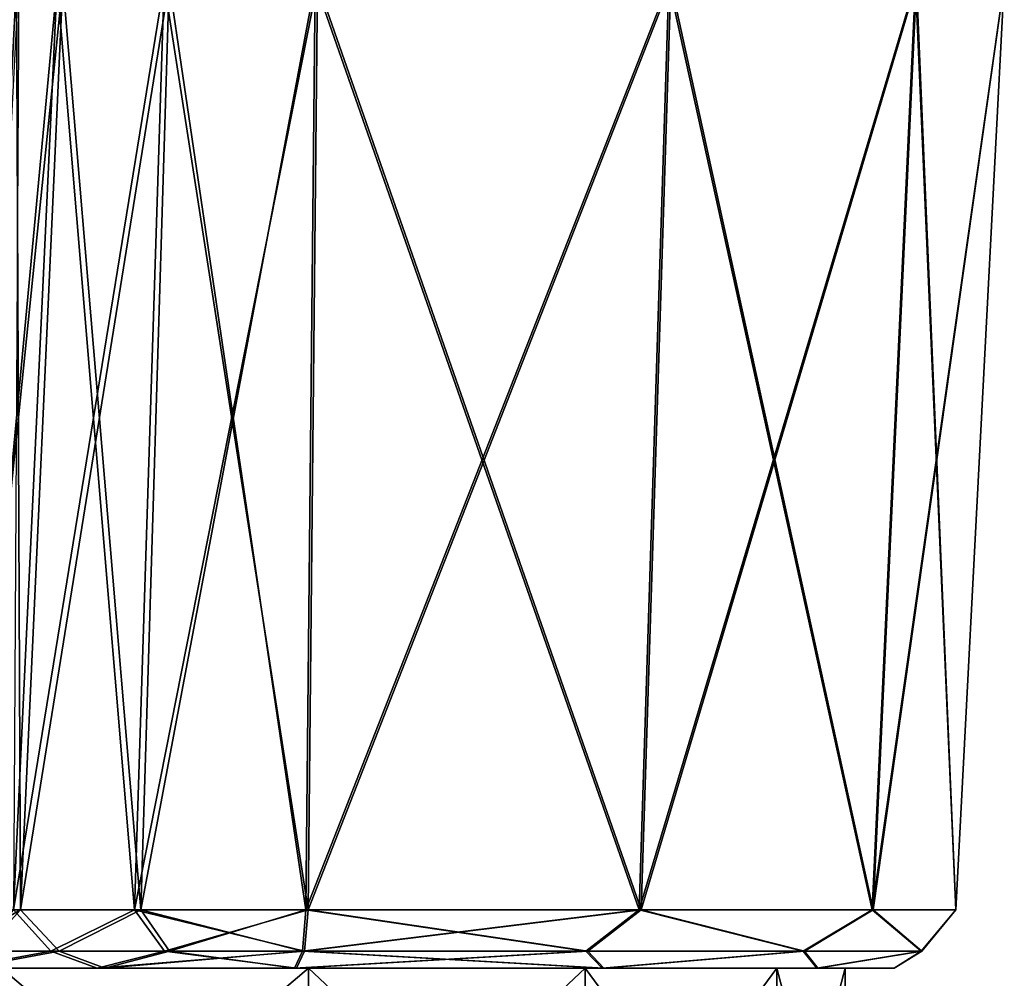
# Model space of a CAD drawing. Header units: millimetres. Extents: x -52 to 52, y -34 to 18.
# Tile 73 of 97: x 37 to 41, y -32 to -28. Entities that reach past the tile are written whole.
import ezdxf

# ---------------------------------------------------------------- set-up
doc = ezdxf.new("R2010")
doc.units = ezdxf.units.MM
doc.header["$LTSCALE"] = 65.185185
for name, color, linetype in [('144', 7, 'CONTINUOUS'), ('146', 7, 'CONTINUOUS'), ('163', 7, 'CONTINUOUS'), ('165', 7, 'CONTINUOUS'), ('167', 7, 'CONTINUOUS'), ('169', 7, 'CONTINUOUS'), ('205', 7, 'CONTINUOUS'), ('228', 7, 'CONTINUOUS'), ('229', 7, 'CONTINUOUS'), ('230', 7, 'CONTINUOUS'), ('231', 7, 'CONTINUOUS'), ('232', 7, 'CONTINUOUS'), ('233', 7, 'CONTINUOUS'), ('658', 7, 'CONTINUOUS'), ('660', 7, 'CONTINUOUS'), ('691', 7, 'CONTINUOUS'), ('693', 7, 'CONTINUOUS')]:
    doc.layers.add(name, color=color, linetype=linetype)

msp = doc.modelspace()

# ---------------------------------------------------------------- linework, layer by layer
at = {"layer": '144', "linetype": 'Continuous'}
for points in [[(39.4651, -31.7631, -20.5878), (38.1123, -31.7631, -21.1911), (39.5844, -28, -20.7448), (39.4651, -31.7631, -20.5878)], [(38.1123, -31.7631, -21.1911), (38.1495, -28, -21.3848), (39.5844, -28, -20.7448), (38.1123, -31.7631, -21.1911)], [(38.1218, -31.7631, -14.8107), (39.4728, -31.7631, -15.4181), (38.1595, -28, -14.6171), (38.1218, -31.7631, -14.8107)], [(38.1595, -28, -14.6171), (39.4728, -31.7631, -15.4181), (39.5925, -28, -15.2614), (38.1595, -28, -14.6171)], [(40.5862, -28, -19.5344), (39.4651, -31.7631, -20.5878), (39.5844, -28, -20.7448), (40.5862, -28, -19.5344)], [(40.4096, -31.7631, -19.4466), (39.4651, -31.7631, -20.5878), (40.5862, -28, -19.5344), (40.4096, -31.7631, -19.4466)], [(39.4728, -31.7631, -15.4181), (40.4139, -31.7631, -16.562), (39.5925, -28, -15.2614), (39.4728, -31.7631, -15.4181)], [(39.5925, -28, -15.2614), (40.4139, -31.7631, -16.562), (40.5907, -28, -16.4748), (39.5925, -28, -15.2614)], [(40.9466, -28, -18.0051), (40.4096, -31.7631, -19.4466), (40.5862, -28, -19.5344), (40.9466, -28, -18.0051)], [(40.7493, -31.7631, -18.0048), (40.4096, -31.7631, -19.4466), (40.9466, -28, -18.0051), (40.7493, -31.7631, -18.0048)], [(40.4139, -31.7631, -16.562), (40.7493, -31.7631, -18.0048), (40.5907, -28, -16.4748), (40.4139, -31.7631, -16.562)], [(40.5907, -28, -16.4748), (40.7493, -31.7631, -18.0048), (40.9466, -28, -18.0051), (40.5907, -28, -16.4748)]]:
    msp.add_3dface(points, dxfattribs=at)
at = {"layer": '146', "linetype": 'Continuous'}
for points in [[(38.1123, -31.7631, 21.1911), (39.4651, -31.7631, 20.5878), (38.1495, -28, 21.3848), (38.1123, -31.7631, 21.1911)], [(39.4728, -31.7631, 15.4181), (38.1218, -31.7631, 14.8107), (39.5925, -28, 15.2614), (39.4728, -31.7631, 15.4181)], [(38.1218, -31.7631, 14.8107), (38.1595, -28, 14.6171), (39.5925, -28, 15.2614), (38.1218, -31.7631, 14.8107)], [(38.1495, -28, 21.3848), (39.4651, -31.7631, 20.5878), (39.5844, -28, 20.7448), (38.1495, -28, 21.3848)], [(39.4651, -31.7631, 20.5878), (40.4096, -31.7631, 19.4466), (39.5844, -28, 20.7448), (39.4651, -31.7631, 20.5878)], [(40.5907, -28, 16.4748), (39.4728, -31.7631, 15.4181), (39.5925, -28, 15.2614), (40.5907, -28, 16.4748)], [(40.4139, -31.7631, 16.562), (39.4728, -31.7631, 15.4181), (40.5907, -28, 16.4748), (40.4139, -31.7631, 16.562)], [(39.5844, -28, 20.7448), (40.4096, -31.7631, 19.4466), (40.5862, -28, 19.5344), (39.5844, -28, 20.7448)], [(40.4096, -31.7631, 19.4466), (40.7493, -31.7631, 18.0048), (40.5862, -28, 19.5344), (40.4096, -31.7631, 19.4466)], [(40.9466, -28, 18.0051), (40.4139, -31.7631, 16.562), (40.5907, -28, 16.4748), (40.9466, -28, 18.0051)], [(40.7493, -31.7631, 18.0048), (40.4139, -31.7631, 16.562), (40.9466, -28, 18.0051), (40.7493, -31.7631, 18.0048)], [(40.5862, -28, 19.5344), (40.7493, -31.7631, 18.0048), (40.9466, -28, 18.0051), (40.5862, -28, 19.5344)]]:
    msp.add_3dface(points, dxfattribs=at)
at = {"layer": '163', "linetype": 'Continuous'}
for points in [[(36.7404, -31.7631, -22.7213), (36.937, -28, -22.7372), (37.1261, -28, -22.1203), (36.7404, -31.7631, -22.7213)], [(36.7404, -31.7631, -22.7213), (37.1261, -28, -22.1203), (36.9543, -31.7631, -22.0233), (36.7404, -31.7631, -22.7213)], [(37.1261, -28, -22.1203), (37.5568, -28, -21.6398), (36.9543, -31.7631, -22.0233), (37.1261, -28, -22.1203)], [(36.9543, -31.7631, -22.0233), (37.5568, -28, -21.6398), (37.4417, -31.7631, -21.4797), (36.9543, -31.7631, -22.0233)], [(38.1495, -28, -21.3848), (38.1123, -31.7631, -21.1911), (37.4417, -31.7631, -21.4797), (38.1495, -28, -21.3848)], [(37.5568, -28, -21.6398), (38.1495, -28, -21.3848), (37.4417, -31.7631, -21.4797), (37.5568, -28, -21.6398)]]:
    msp.add_3dface(points, dxfattribs=at)
at = {"layer": '165', "linetype": 'Continuous'}
for points in [[(37.1021, -28, -13.81), (36.9466, -28, -13.1448), (36.9253, -31.7631, -13.8974), (37.1021, -28, -13.81)], [(37.4168, -31.7631, -14.494), (37.1021, -28, -13.81), (36.9253, -31.7631, -13.8974), (37.4168, -31.7631, -14.494)], [(37.5364, -28, -14.3372), (37.1021, -28, -13.81), (37.4168, -31.7631, -14.494), (37.5364, -28, -14.3372)], [(38.1218, -31.7631, -14.8107), (37.5364, -28, -14.3372), (37.4168, -31.7631, -14.494), (38.1218, -31.7631, -14.8107)], [(38.1218, -31.7631, -14.8107), (38.1595, -28, -14.6171), (37.5364, -28, -14.3372), (38.1218, -31.7631, -14.8107)]]:
    msp.add_3dface(points, dxfattribs=at)
at = {"layer": '167', "linetype": 'Continuous'}
for points in [[(36.7493, -31.7631, 13.1448), (37.1021, -28, 13.81), (36.9253, -31.7631, 13.8974), (36.7493, -31.7631, 13.1448)], [(36.7493, -31.7631, 13.1448), (36.9466, -28, 13.1448), (37.1021, -28, 13.81), (36.7493, -31.7631, 13.1448)], [(37.1021, -28, 13.81), (37.5364, -28, 14.3372), (36.9253, -31.7631, 13.8974), (37.1021, -28, 13.81)], [(36.9253, -31.7631, 13.8974), (37.5364, -28, 14.3372), (37.4168, -31.7631, 14.494), (36.9253, -31.7631, 13.8974)], [(37.5364, -28, 14.3372), (38.1595, -28, 14.6171), (37.4168, -31.7631, 14.494), (37.5364, -28, 14.3372)], [(38.1595, -28, 14.6171), (38.1218, -31.7631, 14.8107), (37.4168, -31.7631, 14.494), (38.1595, -28, 14.6171)]]:
    msp.add_3dface(points, dxfattribs=at)
at = {"layer": '169', "linetype": 'Continuous'}
for points in [[(36.937, -28, 22.7372), (36.7404, -31.7631, 22.7213), (36.9543, -31.7631, 22.0233), (36.937, -28, 22.7372)], [(37.1261, -28, 22.1203), (36.937, -28, 22.7372), (36.9543, -31.7631, 22.0233), (37.1261, -28, 22.1203)], [(37.4417, -31.7631, 21.4797), (37.1261, -28, 22.1203), (36.9543, -31.7631, 22.0233), (37.4417, -31.7631, 21.4797)], [(37.5568, -28, 21.6398), (37.1261, -28, 22.1203), (37.4417, -31.7631, 21.4797), (37.5568, -28, 21.6398)], [(38.1123, -31.7631, 21.1911), (37.5568, -28, 21.6398), (37.4417, -31.7631, 21.4797), (38.1123, -31.7631, 21.1911)], [(38.1123, -31.7631, 21.1911), (38.1495, -28, 21.3848), (37.5568, -28, 21.6398), (38.1123, -31.7631, 21.1911)]]:
    msp.add_3dface(points, dxfattribs=at)
at = {"layer": '205', "linetype": 'Continuous'}
for points in [[(36.7015, -32, -14.0081), (36.75, -32, -16.701), (37.2654, -32, -14.6925), (36.7015, -32, -14.0081)], [(37.2654, -32, 14.6925), (36.75, -32, 16.701), (36.7015, -32, 14.0081), (37.2654, -32, 14.6925)], [(36.7369, -32, 21.9006), (36.75, -32, 19.299), (37.2961, -32, 21.2769), (36.7369, -32, 21.9006)], [(37.2961, -32, -21.2769), (36.75, -32, -19.299), (36.7369, -32, -21.9006), (37.2961, -32, -21.2769)], [(36.75, -32, 19.299), (37.5, -32, 19.5), (37.2961, -32, 21.2769), (36.75, -32, 19.299)], [(37.5, -32, -19.5), (36.75, -32, -19.299), (37.2961, -32, -21.2769), (37.5, -32, -19.5)], [(36.75, -32, -16.701), (37.5, -32, -16.5), (37.2654, -32, -14.6925), (36.75, -32, -16.701)], [(37.5, -32, 16.5), (36.75, -32, 16.701), (37.2654, -32, 14.6925), (37.5, -32, 16.5)], [(37.2654, -32, -14.6925), (37.5, -32, -16.5), (38.074, -32, -15.0557), (37.2654, -32, -14.6925)], [(38.074, -32, 15.0557), (37.5, -32, 16.5), (37.2654, -32, 14.6925), (38.074, -32, 15.0557)], [(37.2961, -32, 21.2769), (37.5, -32, 19.5), (38.0653, -32, 20.9459), (37.2961, -32, 21.2769)], [(38.0653, -32, -20.9459), (37.5, -32, -19.5), (37.2961, -32, -21.2769), (38.0653, -32, -20.9459)], [(37.5, -32, 19.5), (38.25, -32, 19.299), (38.0653, -32, 20.9459), (37.5, -32, 19.5)], [(38.25, -32, -19.299), (37.5, -32, -19.5), (38.0653, -32, -20.9459), (38.25, -32, -19.299)], [(37.5, -32, -16.5), (38.25, -32, -16.701), (38.074, -32, -15.0557), (37.5, -32, -16.5)], [(38.25, -32, 16.701), (37.5, -32, 16.5), (38.074, -32, 15.0557), (38.25, -32, 16.701)], [(38.25, -32, 19.299), (38.799, -32, 18.75), (38.0653, -32, 20.9459), (38.25, -32, 19.299)], [(38.0653, -32, 20.9459), (38.799, -32, 18.75), (39.314, -32, 20.389), (38.0653, -32, 20.9459)], [(39.314, -32, -20.389), (38.25, -32, -19.299), (38.0653, -32, -20.9459), (39.314, -32, -20.389)], [(38.074, -32, -15.0557), (38.799, -32, -17.25), (39.3211, -32, -15.6164), (38.074, -32, -15.0557)], [(38.25, -32, -16.701), (38.799, -32, -17.25), (38.074, -32, -15.0557), (38.25, -32, -16.701)], [(39.3211, -32, 15.6164), (38.25, -32, 16.701), (38.074, -32, 15.0557), (39.3211, -32, 15.6164)], [(38.799, -32, -18.75), (38.25, -32, -19.299), (39.314, -32, -20.389), (38.799, -32, -18.75)], [(38.799, -32, 17.25), (38.25, -32, 16.701), (39.3211, -32, 15.6164), (38.799, -32, 17.25)], [(38.799, -32, 18.75), (39, -32, 18), (39.314, -32, 20.389), (38.799, -32, 18.75)], [(39, -32, 18), (38.799, -32, 17.25), (39.3211, -32, 15.6164), (39, -32, 18)], [(38.799, -32, -17.25), (39, -32, -18), (39.3211, -32, -15.6164), (38.799, -32, -17.25)], [(39, -32, -18), (38.799, -32, -18.75), (39.314, -32, -20.389), (39, -32, -18)], [(39.314, -32, 20.389), (39, -32, 18), (39.3211, -32, 15.6164), (39.314, -32, 20.389)], [(39.3211, -32, -15.6164), (39, -32, -18), (39.314, -32, -20.389), (39.3211, -32, -15.6164)], [(40.186, -32, 19.3355), (39.314, -32, 20.389), (39.3211, -32, 15.6164), (40.186, -32, 19.3355)], [(40.186, -32, -19.3355), (39.3211, -32, -15.6164), (39.314, -32, -20.389), (40.186, -32, -19.3355)], [(40.1899, -32, 16.6725), (40.186, -32, 19.3355), (39.3211, -32, 15.6164), (40.1899, -32, 16.6725)], [(40.1899, -32, -16.6725), (39.3211, -32, -15.6164), (40.186, -32, -19.3355), (40.1899, -32, -16.6725)], [(40.4997, -32, 18.0045), (40.186, -32, 19.3355), (40.1899, -32, 16.6725), (40.4997, -32, 18.0045)], [(40.4997, -32, -18.0045), (40.1899, -32, -16.6725), (40.186, -32, -19.3355), (40.4997, -32, -18.0045)]]:
    msp.add_3dface(points, dxfattribs=at)
at = {"layer": '228', "linetype": 'Continuous'}
for points in [[(36.7404, -31.7631, -22.7213), (36.9543, -31.7631, -22.0233), (36.6631, -31.9313, -22.7151), (36.7404, -31.7631, -22.7213)], [(36.6631, -31.9313, -22.7151), (36.9543, -31.7631, -22.0233), (36.8014, -31.9313, -22.1574), (36.6631, -31.9313, -22.7151)], [(36.9543, -31.7631, -22.0233), (37.1107, -31.9313, -21.6732), (36.8014, -31.9313, -22.1574), (36.9543, -31.7631, -22.0233)], [(36.9543, -31.7631, -22.0233), (37.4417, -31.7631, -21.4797), (37.1107, -31.9313, -21.6732), (36.9543, -31.7631, -22.0233)], [(37.4417, -31.7631, -21.4797), (37.5584, -31.9313, -21.3131), (37.1107, -31.9313, -21.6732), (37.4417, -31.7631, -21.4797)], [(37.4417, -31.7631, -21.4797), (38.1123, -31.7631, -21.1911), (37.5584, -31.9313, -21.3131), (37.4417, -31.7631, -21.4797)], [(38.1123, -31.7631, -21.1911), (38.0977, -31.9313, -21.115), (37.5584, -31.9313, -21.3131), (38.1123, -31.7631, -21.1911)], [(37.2961, -32, -21.2769), (36.7369, -32, -21.9006), (37.1107, -31.9313, -21.6732), (37.2961, -32, -21.2769)], [(37.1107, -31.9313, -21.6732), (36.7369, -32, -21.9006), (36.8014, -31.9313, -22.1574), (37.1107, -31.9313, -21.6732)], [(37.5584, -31.9313, -21.3131), (37.2961, -32, -21.2769), (37.1107, -31.9313, -21.6732), (37.5584, -31.9313, -21.3131)], [(38.0653, -32, -20.9459), (37.2961, -32, -21.2769), (38.0977, -31.9313, -21.115), (38.0653, -32, -20.9459)], [(38.0977, -31.9313, -21.115), (37.2961, -32, -21.2769), (37.5584, -31.9313, -21.3131), (38.0977, -31.9313, -21.115)]]:
    msp.add_3dface(points, dxfattribs=at)
at = {"layer": '229', "linetype": 'Continuous'}
for points in [[(38.1123, -31.7631, -21.1911), (39.4651, -31.7631, -20.5878), (38.0977, -31.9313, -21.115), (38.1123, -31.7631, -21.1911)], [(38.0977, -31.9313, -21.115), (39.4651, -31.7631, -20.5878), (39.2482, -31.9313, -20.6465), (38.0977, -31.9313, -21.115)], [(38.1218, -31.7631, -14.8107), (38.1069, -31.9313, -14.8868), (39.2561, -31.9313, -15.3587), (38.1218, -31.7631, -14.8107)], [(39.4728, -31.7631, -15.4181), (38.1218, -31.7631, -14.8107), (39.2561, -31.9313, -15.3587), (39.4728, -31.7631, -15.4181)], [(39.4651, -31.7631, -20.5878), (40.1306, -31.9313, -19.772), (39.2482, -31.9313, -20.6465), (39.4651, -31.7631, -20.5878)], [(39.4728, -31.7631, -15.4181), (39.2561, -31.9313, -15.3587), (40.1359, -31.9313, -16.2358), (39.4728, -31.7631, -15.4181)], [(39.4651, -31.7631, -20.5878), (40.4096, -31.7631, -19.4466), (40.1306, -31.9313, -19.772), (39.4651, -31.7631, -20.5878)], [(40.4139, -31.7631, -16.562), (39.4728, -31.7631, -15.4181), (40.1359, -31.9313, -16.2358), (40.4139, -31.7631, -16.562)], [(40.4096, -31.7631, -19.4466), (40.6094, -31.9313, -18.6258), (40.1306, -31.9313, -19.772), (40.4096, -31.7631, -19.4466)], [(40.4139, -31.7631, -16.562), (40.1359, -31.9313, -16.2358), (40.6113, -31.9313, -17.3835), (40.4139, -31.7631, -16.562)], [(40.4096, -31.7631, -19.4466), (40.7493, -31.7631, -18.0048), (40.6094, -31.9313, -18.6258), (40.4096, -31.7631, -19.4466)], [(40.7493, -31.7631, -18.0048), (40.4139, -31.7631, -16.562), (40.6113, -31.9313, -17.3835), (40.7493, -31.7631, -18.0048)], [(40.7493, -31.7631, -18.0048), (40.6113, -31.9313, -17.3835), (40.6094, -31.9313, -18.6258), (40.7493, -31.7631, -18.0048)], [(39.314, -32, -20.389), (38.0653, -32, -20.9459), (39.2482, -31.9313, -20.6465), (39.314, -32, -20.389)], [(38.0653, -32, -20.9459), (38.0977, -31.9313, -21.115), (39.2482, -31.9313, -20.6465), (38.0653, -32, -20.9459)], [(38.074, -32, -15.0557), (39.3211, -32, -15.6164), (38.1069, -31.9313, -14.8868), (38.074, -32, -15.0557)], [(38.1069, -31.9313, -14.8868), (39.3211, -32, -15.6164), (39.2561, -31.9313, -15.3587), (38.1069, -31.9313, -14.8868)], [(40.1306, -31.9313, -19.772), (39.314, -32, -20.389), (39.2482, -31.9313, -20.6465), (40.1306, -31.9313, -19.772)], [(39.2561, -31.9313, -15.3587), (39.3211, -32, -15.6164), (40.1359, -31.9313, -16.2358), (39.2561, -31.9313, -15.3587)], [(40.186, -32, -19.3355), (39.314, -32, -20.389), (40.1306, -31.9313, -19.772), (40.186, -32, -19.3355)], [(39.3211, -32, -15.6164), (40.1899, -32, -16.6725), (40.1359, -31.9313, -16.2358), (39.3211, -32, -15.6164)], [(40.6094, -31.9313, -18.6258), (40.186, -32, -19.3355), (40.1306, -31.9313, -19.772), (40.6094, -31.9313, -18.6258)], [(40.1359, -31.9313, -16.2358), (40.1899, -32, -16.6725), (40.6113, -31.9313, -17.3835), (40.1359, -31.9313, -16.2358)], [(40.4997, -32, -18.0045), (40.186, -32, -19.3355), (40.6094, -31.9313, -18.6258), (40.4997, -32, -18.0045)], [(40.1899, -32, -16.6725), (40.4997, -32, -18.0045), (40.6113, -31.9313, -17.3835), (40.1899, -32, -16.6725)], [(40.6113, -31.9313, -17.3835), (40.4997, -32, -18.0045), (40.6094, -31.9313, -18.6258), (40.6113, -31.9313, -17.3835)]]:
    msp.add_3dface(points, dxfattribs=at)
at = {"layer": '230', "linetype": 'Continuous'}
for points in [[(36.9253, -31.7631, -13.8974), (36.7761, -31.9313, -13.7443), (37.0768, -31.9313, -14.2734), (36.9253, -31.7631, -13.8974)], [(37.4168, -31.7631, -14.494), (36.9253, -31.7631, -13.8974), (37.0768, -31.9313, -14.2734), (37.4168, -31.7631, -14.494)], [(37.4168, -31.7631, -14.494), (37.0768, -31.9313, -14.2734), (37.5385, -31.9313, -14.6697), (37.4168, -31.7631, -14.494)], [(38.1069, -31.9313, -14.8868), (37.4168, -31.7631, -14.494), (37.5385, -31.9313, -14.6697), (38.1069, -31.9313, -14.8868)], [(38.1218, -31.7631, -14.8107), (37.4168, -31.7631, -14.494), (38.1069, -31.9313, -14.8868), (38.1218, -31.7631, -14.8107)], [(36.7761, -31.9313, -13.7443), (36.7015, -32, -14.0081), (37.0768, -31.9313, -14.2734), (36.7761, -31.9313, -13.7443)], [(36.7015, -32, -14.0081), (37.2654, -32, -14.6925), (37.0768, -31.9313, -14.2734), (36.7015, -32, -14.0081)], [(37.0768, -31.9313, -14.2734), (37.2654, -32, -14.6925), (37.5385, -31.9313, -14.6697), (37.0768, -31.9313, -14.2734)], [(37.2654, -32, -14.6925), (38.074, -32, -15.0557), (37.5385, -31.9313, -14.6697), (37.2654, -32, -14.6925)], [(38.074, -32, -15.0557), (38.1069, -31.9313, -14.8868), (37.5385, -31.9313, -14.6697), (38.074, -32, -15.0557)]]:
    msp.add_3dface(points, dxfattribs=at)
at = {"layer": '231', "linetype": 'Continuous'}
for points in [[(36.9253, -31.7631, 13.8974), (37.0768, -31.9313, 14.2734), (36.7761, -31.9313, 13.7443), (36.9253, -31.7631, 13.8974)], [(36.9253, -31.7631, 13.8974), (37.4168, -31.7631, 14.494), (37.0768, -31.9313, 14.2734), (36.9253, -31.7631, 13.8974)], [(37.4168, -31.7631, 14.494), (37.5385, -31.9313, 14.6697), (37.0768, -31.9313, 14.2734), (37.4168, -31.7631, 14.494)], [(37.4168, -31.7631, 14.494), (38.1218, -31.7631, 14.8107), (37.5385, -31.9313, 14.6697), (37.4168, -31.7631, 14.494)], [(38.1218, -31.7631, 14.8107), (38.1069, -31.9313, 14.8868), (37.5385, -31.9313, 14.6697), (38.1218, -31.7631, 14.8107)], [(37.2654, -32, 14.6925), (36.7015, -32, 14.0081), (37.0768, -31.9313, 14.2734), (37.2654, -32, 14.6925)], [(37.0768, -31.9313, 14.2734), (36.7015, -32, 14.0081), (36.7761, -31.9313, 13.7443), (37.0768, -31.9313, 14.2734)], [(37.5385, -31.9313, 14.6697), (37.2654, -32, 14.6925), (37.0768, -31.9313, 14.2734), (37.5385, -31.9313, 14.6697)], [(38.074, -32, 15.0557), (37.2654, -32, 14.6925), (38.1069, -31.9313, 14.8868), (38.074, -32, 15.0557)], [(38.1069, -31.9313, 14.8868), (37.2654, -32, 14.6925), (37.5385, -31.9313, 14.6697), (38.1069, -31.9313, 14.8868)]]:
    msp.add_3dface(points, dxfattribs=at)
at = {"layer": '232', "linetype": 'Continuous'}
for points in [[(38.1123, -31.7631, 21.1911), (38.0977, -31.9313, 21.115), (39.2482, -31.9313, 20.6465), (38.1123, -31.7631, 21.1911)], [(38.1069, -31.9313, 14.8868), (39.4728, -31.7631, 15.4181), (39.2561, -31.9313, 15.3587), (38.1069, -31.9313, 14.8868)], [(38.1218, -31.7631, 14.8107), (39.4728, -31.7631, 15.4181), (38.1069, -31.9313, 14.8868), (38.1218, -31.7631, 14.8107)], [(39.4651, -31.7631, 20.5878), (38.1123, -31.7631, 21.1911), (39.2482, -31.9313, 20.6465), (39.4651, -31.7631, 20.5878)], [(39.4651, -31.7631, 20.5878), (39.2482, -31.9313, 20.6465), (40.1306, -31.9313, 19.772), (39.4651, -31.7631, 20.5878)], [(39.4728, -31.7631, 15.4181), (40.1359, -31.9313, 16.2358), (39.2561, -31.9313, 15.3587), (39.4728, -31.7631, 15.4181)], [(40.4096, -31.7631, 19.4466), (39.4651, -31.7631, 20.5878), (40.1306, -31.9313, 19.772), (40.4096, -31.7631, 19.4466)], [(39.4728, -31.7631, 15.4181), (40.4139, -31.7631, 16.562), (40.1359, -31.9313, 16.2358), (39.4728, -31.7631, 15.4181)], [(40.4096, -31.7631, 19.4466), (40.1306, -31.9313, 19.772), (40.6094, -31.9313, 18.6258), (40.4096, -31.7631, 19.4466)], [(40.4139, -31.7631, 16.562), (40.6113, -31.9313, 17.3835), (40.1359, -31.9313, 16.2358), (40.4139, -31.7631, 16.562)], [(40.7493, -31.7631, 18.0048), (40.4096, -31.7631, 19.4466), (40.6094, -31.9313, 18.6258), (40.7493, -31.7631, 18.0048)], [(40.4139, -31.7631, 16.562), (40.7493, -31.7631, 18.0048), (40.6113, -31.9313, 17.3835), (40.4139, -31.7631, 16.562)], [(40.7493, -31.7631, 18.0048), (40.6094, -31.9313, 18.6258), (40.6113, -31.9313, 17.3835), (40.7493, -31.7631, 18.0048)], [(38.0653, -32, 20.9459), (39.314, -32, 20.389), (38.0977, -31.9313, 21.115), (38.0653, -32, 20.9459)], [(39.3211, -32, 15.6164), (38.074, -32, 15.0557), (39.2561, -31.9313, 15.3587), (39.3211, -32, 15.6164)], [(38.074, -32, 15.0557), (38.1069, -31.9313, 14.8868), (39.2561, -31.9313, 15.3587), (38.074, -32, 15.0557)], [(38.0977, -31.9313, 21.115), (39.314, -32, 20.389), (39.2482, -31.9313, 20.6465), (38.0977, -31.9313, 21.115)], [(39.2482, -31.9313, 20.6465), (39.314, -32, 20.389), (40.1306, -31.9313, 19.772), (39.2482, -31.9313, 20.6465)], [(40.1359, -31.9313, 16.2358), (39.3211, -32, 15.6164), (39.2561, -31.9313, 15.3587), (40.1359, -31.9313, 16.2358)], [(39.314, -32, 20.389), (40.186, -32, 19.3355), (40.1306, -31.9313, 19.772), (39.314, -32, 20.389)], [(40.1899, -32, 16.6725), (39.3211, -32, 15.6164), (40.1359, -31.9313, 16.2358), (40.1899, -32, 16.6725)], [(40.1306, -31.9313, 19.772), (40.186, -32, 19.3355), (40.6094, -31.9313, 18.6258), (40.1306, -31.9313, 19.772)], [(40.6113, -31.9313, 17.3835), (40.1899, -32, 16.6725), (40.1359, -31.9313, 16.2358), (40.6113, -31.9313, 17.3835)], [(40.186, -32, 19.3355), (40.4997, -32, 18.0045), (40.6094, -31.9313, 18.6258), (40.186, -32, 19.3355)], [(40.4997, -32, 18.0045), (40.1899, -32, 16.6725), (40.6113, -31.9313, 17.3835), (40.4997, -32, 18.0045)], [(40.6094, -31.9313, 18.6258), (40.4997, -32, 18.0045), (40.6113, -31.9313, 17.3835), (40.6094, -31.9313, 18.6258)]]:
    msp.add_3dface(points, dxfattribs=at)
at = {"layer": '233', "linetype": 'Continuous'}
for points in [[(36.9543, -31.7631, 22.0233), (36.7404, -31.7631, 22.7213), (36.8014, -31.9313, 22.1574), (36.9543, -31.7631, 22.0233)], [(36.9543, -31.7631, 22.0233), (36.8014, -31.9313, 22.1574), (37.1107, -31.9313, 21.6732), (36.9543, -31.7631, 22.0233)], [(37.4417, -31.7631, 21.4797), (36.9543, -31.7631, 22.0233), (37.1107, -31.9313, 21.6732), (37.4417, -31.7631, 21.4797)], [(37.4417, -31.7631, 21.4797), (37.1107, -31.9313, 21.6732), (37.5584, -31.9313, 21.3131), (37.4417, -31.7631, 21.4797)], [(38.0977, -31.9313, 21.115), (37.4417, -31.7631, 21.4797), (37.5584, -31.9313, 21.3131), (38.0977, -31.9313, 21.115)], [(38.1123, -31.7631, 21.1911), (37.4417, -31.7631, 21.4797), (38.0977, -31.9313, 21.115), (38.1123, -31.7631, 21.1911)], [(36.8014, -31.9313, 22.1574), (36.7369, -32, 21.9006), (37.1107, -31.9313, 21.6732), (36.8014, -31.9313, 22.1574)], [(36.7369, -32, 21.9006), (37.2961, -32, 21.2769), (37.1107, -31.9313, 21.6732), (36.7369, -32, 21.9006)], [(37.1107, -31.9313, 21.6732), (37.2961, -32, 21.2769), (37.5584, -31.9313, 21.3131), (37.1107, -31.9313, 21.6732)], [(37.2961, -32, 21.2769), (38.0653, -32, 20.9459), (37.5584, -31.9313, 21.3131), (37.2961, -32, 21.2769)], [(38.0653, -32, 20.9459), (38.0977, -31.9313, 21.115), (37.5584, -31.9313, 21.3131), (38.0653, -32, 20.9459)]]:
    msp.add_3dface(points, dxfattribs=at)
at = {"layer": '658', "color": 253, "linetype": 'Continuous', "true_color": 0x999999}
for points in [[(38.1231, -33.0566, 20.7298), (36.8769, -32, 20.7298), (36.8769, -33.0566, 20.7298), (38.1231, -33.0566, 20.7298)], [(38.1231, -32, 20.7298), (36.8769, -32, 20.7298), (38.1231, -33.0566, 20.7298), (38.1231, -32, 20.7298)], [(39.2458, -33.0566, 20.1891), (38.1231, -32, 20.7298), (38.1231, -33.0566, 20.7298), (39.2458, -33.0566, 20.1891)], [(39.2458, -32, 20.1891), (38.1231, -32, 20.7298), (39.2458, -33.0566, 20.1891), (39.2458, -32, 20.1891)], [(40.0227, -33.0566, 19.2149), (39.2458, -32, 20.1891), (39.2458, -33.0566, 20.1891), (40.0227, -33.0566, 19.2149)], [(40.0227, -32, 19.2149), (39.2458, -32, 20.1891), (40.0227, -33.0566, 19.2149), (40.0227, -32, 19.2149)], [(40.3, -33.0566, 18), (40.0227, -32, 19.2149), (40.0227, -33.0566, 19.2149), (40.3, -33.0566, 18)], [(40.3, -32, 18), (40.0227, -32, 19.2149), (40.3, -33.0566, 18), (40.3, -32, 18)]]:
    msp.add_3dface(points, dxfattribs=at)
at = {"layer": '660', "color": 253, "linetype": 'Continuous', "true_color": 0x999999}
for points in [[(38.1231, -32, 15.2702), (36.8769, -33.0566, 15.2702), (36.8769, -32, 15.2702), (38.1231, -32, 15.2702)], [(38.1231, -33.0566, 15.2702), (36.8769, -33.0566, 15.2702), (38.1231, -32, 15.2702), (38.1231, -33.0566, 15.2702)], [(39.2458, -32, 15.8109), (38.1231, -33.0566, 15.2702), (38.1231, -32, 15.2702), (39.2458, -32, 15.8109)], [(39.2458, -33.0566, 15.8109), (38.1231, -33.0566, 15.2702), (39.2458, -32, 15.8109), (39.2458, -33.0566, 15.8109)], [(40.0227, -32, 16.7851), (39.2458, -33.0566, 15.8109), (39.2458, -32, 15.8109), (40.0227, -32, 16.7851)], [(40.0227, -33.0566, 16.7851), (39.2458, -33.0566, 15.8109), (40.0227, -32, 16.7851), (40.0227, -33.0566, 16.7851)], [(40.3, -32, 18), (40.3, -33.0566, 18), (40.0227, -33.0566, 16.7851), (40.3, -32, 18)], [(40.3, -32, 18), (40.0227, -33.0566, 16.7851), (40.0227, -32, 16.7851), (40.3, -32, 18)]]:
    msp.add_3dface(points, dxfattribs=at)
at = {"layer": '691', "color": 253, "linetype": 'Continuous', "true_color": 0x999999}
for points in [[(38.1231, -33.0566, -15.2702), (36.8769, -32, -15.2702), (36.8769, -33.0566, -15.2702), (38.1231, -33.0566, -15.2702)], [(38.1231, -32, -15.2702), (36.8769, -32, -15.2702), (38.1231, -33.0566, -15.2702), (38.1231, -32, -15.2702)], [(39.2458, -32, -15.8109), (38.1231, -32, -15.2702), (39.2458, -33.0566, -15.8109), (39.2458, -32, -15.8109)], [(39.2458, -33.0566, -15.8109), (38.1231, -32, -15.2702), (38.1231, -33.0566, -15.2702), (39.2458, -33.0566, -15.8109)], [(40.0227, -32, -16.7851), (39.2458, -32, -15.8109), (40.0227, -33.0566, -16.7851), (40.0227, -32, -16.7851)], [(40.0227, -33.0566, -16.7851), (39.2458, -32, -15.8109), (39.2458, -33.0566, -15.8109), (40.0227, -33.0566, -16.7851)], [(40.3, -32, -18), (40.0227, -32, -16.7851), (40.3, -33.0566, -18), (40.3, -32, -18)], [(40.3, -33.0566, -18), (40.0227, -32, -16.7851), (40.0227, -33.0566, -16.7851), (40.3, -33.0566, -18)]]:
    msp.add_3dface(points, dxfattribs=at)
at = {"layer": '693', "color": 253, "linetype": 'Continuous', "true_color": 0x999999}
for points in [[(38.1231, -33.0566, -20.7298), (36.8769, -33.0566, -20.7298), (38.1231, -32, -20.7298), (38.1231, -33.0566, -20.7298)], [(38.1231, -32, -20.7298), (36.8769, -33.0566, -20.7298), (36.8769, -32, -20.7298), (38.1231, -32, -20.7298)], [(39.2458, -33.0566, -20.1891), (38.1231, -33.0566, -20.7298), (39.2458, -32, -20.1891), (39.2458, -33.0566, -20.1891)], [(39.2458, -32, -20.1891), (38.1231, -33.0566, -20.7298), (38.1231, -32, -20.7298), (39.2458, -32, -20.1891)], [(40.0227, -33.0566, -19.2149), (39.2458, -33.0566, -20.1891), (40.0227, -32, -19.2149), (40.0227, -33.0566, -19.2149)], [(40.0227, -32, -19.2149), (39.2458, -33.0566, -20.1891), (39.2458, -32, -20.1891), (40.0227, -32, -19.2149)], [(40.3, -32, -18), (40.0227, -33.0566, -19.2149), (40.0227, -32, -19.2149), (40.3, -32, -18)], [(40.3, -32, -18), (40.3, -33.0566, -18), (40.0227, -33.0566, -19.2149), (40.3, -32, -18)]]:
    msp.add_3dface(points, dxfattribs=at)

doc.saveas('drawing.dxf')
